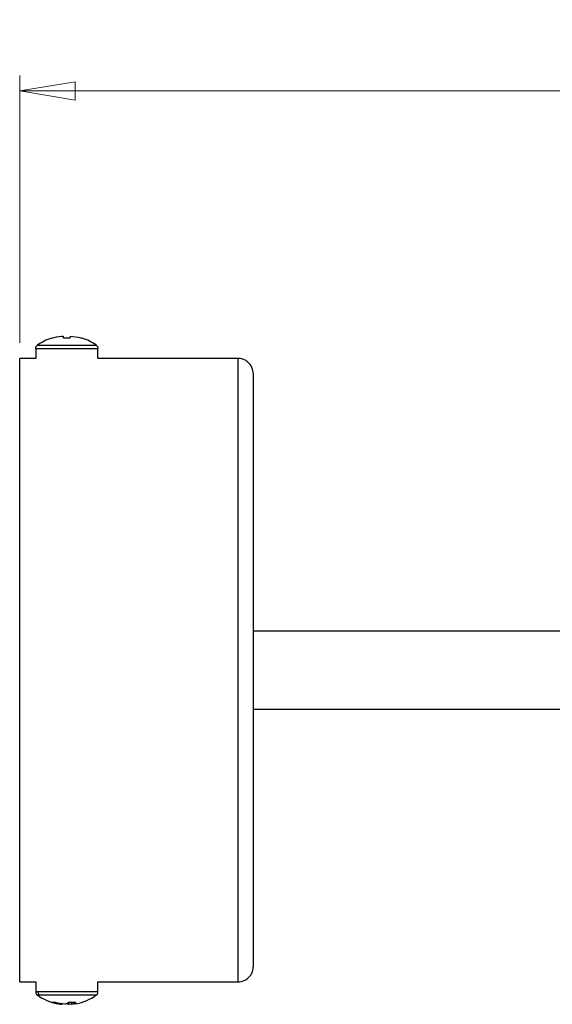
# Model space of a CAD drawing. Header units: millimetres. Extents: x 574 to 821, y 340 to 747.
# Tile 5 of 10: x 574 to 608, y 684 to 747. Entities that reach past the tile are written whole.
import ezdxf

# ---------------------------------------------------------------- set-up
doc = ezdxf.new("R2010")
doc.units = ezdxf.units.MM
doc.styles.add('SLDTEXTSTYLE0', font='TXT', dxfattribs={"width": 0.75})
doc.dimstyles.new('SLDDIMSTYLE0', dxfattribs={"dimtxt": 3.5, "dimasz": 3.556, "dimexe": 0, "dimexo": 0.0625, "dimgap": 0.875, "dimtad": 1, "dimdec": 0, "dimlfac": 2, "dimrnd": 1e-09, "dimzin": 12, "dimdsep": 46, "dimtxsty": 'SLDTEXTSTYLE0', "dimblk1": 'CLOSED', "dimblk2": 'CLOSED', "dimsah": 1, "dimcen": 0.09, "dimadec": 0, "dimazin": 3, "dimtfac": 1, "dimtofl": 0, "dimtmove": 0, "dimatfit": 3, "dimldrblk": 'CLOSED', "dimfxl": 0, "dimfrac": 2, "dimtolj": 1, "dimtzin": 12, "dimarcsym": 0})

# ---------------------------------------------------------------- blocks, each defined once
blk = doc.blocks.new('_Closed')
at = {"color": 0, "linetype": 'ByBlock', "lineweight": -2}
for p, q in [((-1, 0.166667), (0, 0)), ((-1, 0.166667), (-1, -0.166667)), ((0, 0), (-1, -0.166667)), ((0, 0), (-1, 0))]:
    blk.add_line(p, q, dxfattribs=at)
blk = doc.blocks.new('_D_1')
at = {"color": 7, "linetype": 'Continuous', "lineweight": 0}
for p, q in [((574.223, 726.241), (574.223, 743.392)), ((657.244, 705.175), (657.244, 743.392)), ((657.244, 742.392), (574.223, 742.392))]:
    blk.add_line(p, q, dxfattribs=at)
at = {"color": 7, "linetype": 'Continuous', "lineweight": 18, "xscale": 3.556, "yscale": 3.556, "rotation": 180.0000000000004}
blk.add_blockref('_Closed', (574.223, 742.392), dxfattribs=at)
at = {"color": 7, "linetype": 'Continuous', "lineweight": 18, "xscale": 3.556, "yscale": 3.556}
blk.add_blockref('_Closed', (657.244, 742.392), dxfattribs=at)
at = {"color": 7, "linetype": 'Continuous', "lineweight": 18, "insert": (613.389, 746.903), "char_height": 3.5, "attachment_point": 1, "style": 'SLDTEXTSTYLE0'}
blk.add_mtext('166', dxfattribs=at)

msp = doc.modelspace()

# ---------------------------------------------------------------- linework, layer by layer
at = {"color": 7, "linetype": 'Continuous', "lineweight": 25}
for p, q in [((577.033, 726.534), (577.019, 726.675)), ((575.25, 725.883), (575.25, 725.241)), ((575.25, 725.883), (579.25, 725.883)), ((579.151, 726.077), (575.35, 726.077)), ((579.25, 725.241), (579.25, 725.883)), ((575.25, 725.241), (574.223, 725.241)), ((574.223, 685.241), (574.223, 725.241)), ((588.223, 725.241), (579.25, 725.241)), ((588.223, 725.241), (588.223, 685.241)), ((618.223, 707.741), (589.223, 707.741)), ((589.223, 702.741), (618.223, 702.741)), ((574.223, 685.241), (575.25, 685.241)), ((575.25, 685.241), (575.25, 684.6)), ((579.25, 684.6), (579.25, 685.241)), ((579.25, 685.241), (588.223, 685.241)), ((576.267, 683.948), (576.434, 683.948)), ((577.369, 683.921), (577.375, 683.808)), ((577.375, 683.808), (577.548, 683.84)), ((577.535, 683.945), (577.552, 683.808))]:
    msp.add_line(p, q, dxfattribs=at)
at = {"color": 8, "linetype": 'Continuous', "lineweight": 25}
for p, q in [((575.403, 684.6), (575.25, 684.6)), ((575.35, 684.405), (575.495, 684.405)), ((579.25, 684.6), (575.403, 684.6)), ((575.495, 684.405), (579.151, 684.405))]:
    msp.add_line(p, q, dxfattribs=at)
at = {"color": 7, "linetype": 'Continuous', "lineweight": 25}
for centre, start, end in [((577.25, 723.441), 107.49384, 125.78304), ((577.25, 723.441), 54.21696, 72.52681), ((577.25, 687.041), 234.21696, 259.33863), ((577.25, 687.041), 280.6029, 305.78304)]:
    msp.add_arc(centre, 3.25, start, end, dxfattribs=at)
for points, knots in [([(576.276, 726.534), (576.488, 726.589), (576.733, 726.652), (576.985, 726.672), (577.019, 726.675)], [0, 0, 0, 0, 0.86316, 1, 1, 1, 1]), ([(577.019, 726.675), (577.022, 726.648), (577.025, 726.617), (577.032, 726.544), (577.033, 726.534)], [0, 0, 0, 0, 0.8631605, 1, 1, 1, 1]), ([(577.468, 726.534), (577.395, 726.537), (577.25, 726.543), (577.105, 726.537), (577.033, 726.534)], [0, 0, 0, 0, 0.5, 1, 1, 1, 1]), ([(577.468, 726.534), (577.473, 726.589), (577.479, 726.652), (577.481, 726.672), (577.481, 726.675)], [0, 0, 0, 0, 0.86316, 1, 1, 1, 1]), ([(577.481, 726.675), (577.698, 726.648), (577.95, 726.617), (578.191, 726.544), (578.224, 726.534)], [0, 0, 0, 0, 0.86316, 1, 1, 1, 1]), ([(575.25, 725.883), (575.252, 725.904), (575.255, 725.946), (575.285, 726.017), (575.325, 726.055), (575.35, 726.077)], [0, 0, 0, 0, 0.277177, 0.562176, 1, 1, 1, 1]), ([(579.151, 726.077), (579.167, 726.064), (579.199, 726.036), (579.24, 725.971), (579.246, 725.916), (579.25, 725.883)], [0, 0, 0, 0, 0.277177, 0.5621757, 1, 1, 1, 1]), ([(589.223, 724.241), (589.205, 724.383), (589.168, 724.678), (588.898, 725.013), (588.561, 725.208), (588.333, 725.231), (588.223, 725.241)], [0, 0, 0, 0, 0.270261, 0.562429, 0.789736, 1, 1, 1, 1]), ([(589.223, 686.241), (589.223, 686.256), (589.223, 686.286), (589.223, 686.539), (589.223, 686.986), (589.223, 687.688), (589.223, 688.691), (589.223, 689.91), (589.223, 691.282), (589.223, 692.744), (589.223, 694.42), (589.223, 696.299), (589.223, 698.358), (589.223, 700.564), (589.223, 702.875), (589.223, 705.241), (589.223, 707.607), (589.223, 709.918), (589.223, 712.125), (589.223, 714.184), (589.223, 716.062), (589.223, 717.738), (589.223, 719.2), (589.223, 720.572), (589.223, 721.791), (589.223, 722.794), (589.223, 723.496), (589.223, 723.944), (589.223, 724.197), (589.223, 724.227), (589.223, 724.241)], [0, 0, 0, 0, 0.0282566, 0.0583837, 0.0903495, 0.1258619, 0.1640107, 0.2048405, 0.2374625, 0.2716127, 0.3071914, 0.344055, 0.3820151, 0.4208414, 0.4602673, 0.5, 0.5397327, 0.5791586, 0.6179849, 0.655945, 0.6928086, 0.7283873, 0.7625375, 0.7951595, 0.8359931, 0.8741419, 0.9096505, 0.9416201, 0.9717453, 1, 1, 1, 1]), ([(588.223, 685.241), (588.364, 685.259), (588.659, 685.296), (588.995, 685.566), (589.19, 685.902), (589.212, 686.131), (589.223, 686.241)], [0, 0, 0, 0, 0.270261, 0.562429, 0.789736, 1, 1, 1, 1]), ([(575.251, 684.6), (575.252, 684.581), (575.255, 684.543), (575.275, 684.489), (575.307, 684.441), (575.336, 684.417), (575.35, 684.405)], [0, 0, 0, 0, 0.2464694, 0.5, 0.7535306, 1, 1, 1, 1]), ([(575.495, 684.405), (575.48, 684.418), (575.45, 684.446), (575.413, 684.512), (575.407, 684.566), (575.403, 684.6)], [0, 0, 0, 0, 0.277177, 0.562176, 1, 1, 1, 1]), ([(579.15, 684.405), (579.165, 684.417), (579.194, 684.441), (579.225, 684.489), (579.246, 684.543), (579.249, 684.581), (579.25, 684.6)], [0, 0, 0, 0, 0.246469, 0.5, 0.753531, 1, 1, 1, 1]), ([(576.267, 683.948), (576.461, 683.894), (576.685, 683.83), (576.917, 683.811), (576.949, 683.808)], [0, 0, 0, 0, 0.86316, 1, 1, 1, 1]), ([(577.125, 683.808), (576.924, 683.834), (576.691, 683.865), (576.465, 683.938), (576.434, 683.948)], [0, 0, 0, 0, 0.86316, 1, 1, 1, 1]), ([(577.422, 683.948), (577.337, 683.894), (577.237, 683.83), (577.139, 683.811), (577.125, 683.808)], [0, 0, 0, 0, 0.86316, 1, 1, 1, 1]), ([(577.25, 683.86), (577.279, 683.843), (577.32, 683.817), (577.362, 683.81), (577.375, 683.808)], [0, 0, 0, 0, 0.675165, 1, 1, 1, 1]), ([(577.422, 683.948), (577.49, 683.945), (577.626, 683.939), (577.758, 683.945), (577.824, 683.948)], [0, 0, 0, 0, 0.5, 1, 1, 1, 1]), ([(577.552, 683.808), (577.633, 683.834), (577.727, 683.865), (577.813, 683.938), (577.824, 683.948)], [0, 0, 0, 0, 0.86316, 1, 1, 1, 1]), ([(577.846, 683.861), (577.78, 683.844), (577.684, 683.818), (577.584, 683.81), (577.552, 683.808)], [0, 0, 0, 0, 0.681248, 1, 1, 1, 1])]:
    msp.add_open_spline(points, degree=3, knots=knots, dxfattribs=at)

# ---------------------------------------------------------------- dimensions: what is measured, and where the dimension line sits
at = {"color": 7, "linetype": 'Continuous', "lineweight": 18}
dim = msp.add_linear_dim(base=(574.223, 742.392), p1=(657.244, 704.175), p2=(574.223, 725.241), dimstyle='SLDDIMSTYLE0', dxfattribs=at)
dim.commit()
dim.dimension.update_dxf_attribs({"geometry": '_D_1', "text_midpoint": (617.269, 742.392), "dimtype": 160})

doc.saveas('drawing.dxf')
